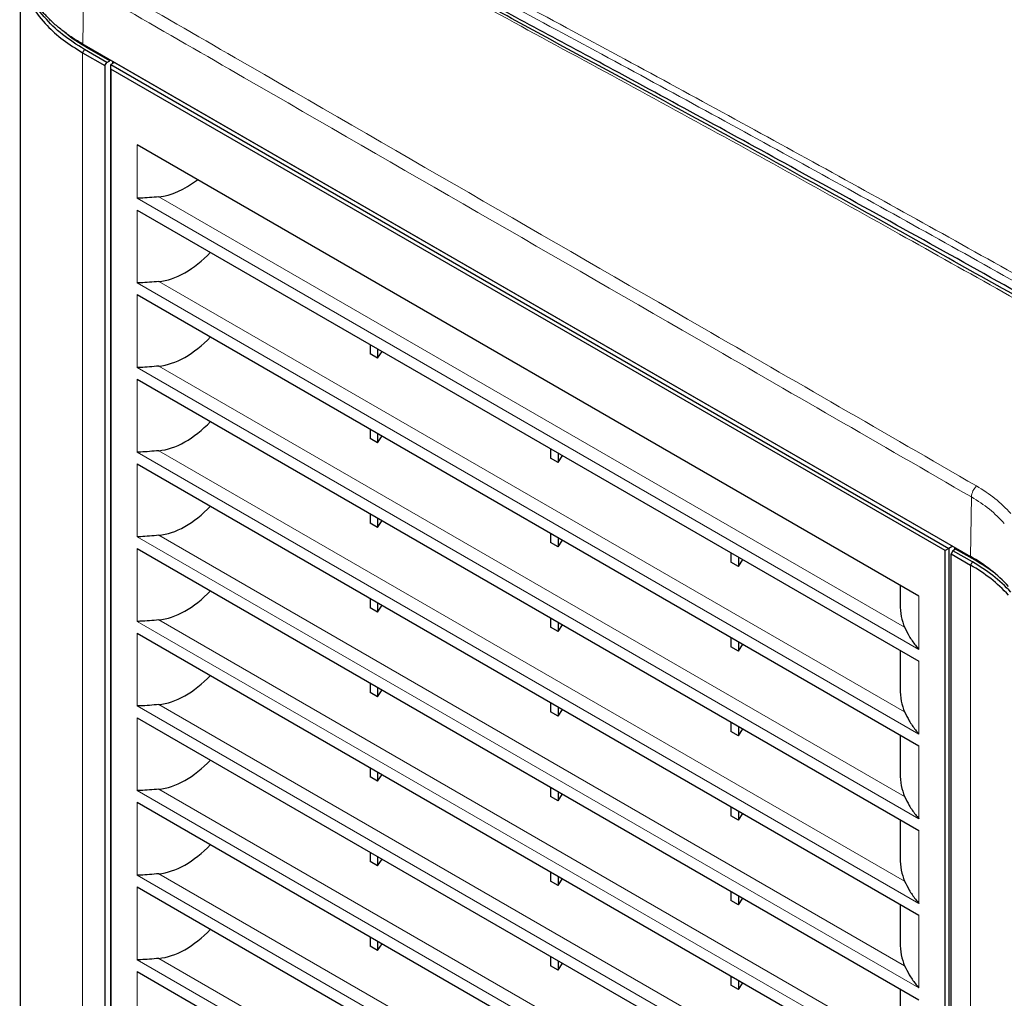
# Model space of a CAD drawing. Header units: millimetres. Extents: x 0 to 1118, y 0 to 864.
# Tile 103 of 117: x 802 to 839, y 649 to 686. Entities that reach past the tile are written whole.
import ezdxf

# ---------------------------------------------------------------- set-up
doc = ezdxf.new("R2010")
doc.units = ezdxf.units.MM

msp = doc.modelspace()

# ---------------------------------------------------------------- linework, layer by layer
at = {"color": 7, "linetype": 'Continuous', "lineweight": 25}
for p, q in [((801.593, 687.6402), (801.593, 639.791)), ((803.9371, 684.7011), (804.0066, 684.6609)), ((803.9392, 684.6998), (837.3495, 665.4125)), ((803.936, 684.3751), (804.7767, 683.8898)), ((804.8487, 684.0115), (804.0067, 684.4976)), ((837.3607, 665.4061), (804.0075, 684.6604)), ((804.9566, 684.0717), (804.1127, 684.5588)), ((804.7767, 683.8898), (804.8487, 684.0115)), ((804.8487, 684.0115), (804.9566, 684.0717)), ((804.9566, 684.0717), (804.9566, 684.1125)), ((805.1316, 684.0115), (804.9962, 683.9277)), ((804.9987, 683.7601), (804.9962, 683.9277)), ((804.9962, 683.9277), (836.5357, 665.7204)), ((804.9962, 635.9123), (804.9962, 683.9277)), ((805.0645, 684.0502), (805.0645, 683.9699)), ((804.7767, 683.8898), (804.7767, 636.0405)), ((836.3918, 665.6373), (804.9987, 683.7601)), ((804.9987, 683.7601), (804.9987, 635.9138)), ((835.4031, 663.9232), (805.9874, 680.9045)), ((805.9874, 678.4549), (835.4031, 661.4736)), ((805.9874, 675.2704), (835.4031, 658.2891)), ((814.7556, 673.3932), (814.7556, 673.0402)), ((815.0384, 673.2299), (815.0384, 672.8769)), ((815.0384, 672.8769), (814.7556, 673.0402)), ((815.0384, 672.8769), (815.2021, 673.1354)), ((805.9874, 672.0859), (835.4031, 655.1046)), ((814.7556, 670.2087), (814.7556, 669.8557)), ((815.0384, 669.6924), (814.7556, 669.8557)), ((815.0384, 670.0454), (815.0384, 669.6924)), ((815.0384, 669.6924), (815.2021, 669.9509)), ((821.5438, 669.4744), (821.5438, 669.1214)), ((821.8266, 668.9582), (821.5438, 669.1214)), ((821.8266, 669.3111), (821.8266, 668.9582)), ((821.8266, 668.9582), (821.9903, 669.2166)), ((805.9874, 668.9014), (835.4031, 651.9201)), ((814.7556, 667.0241), (814.7556, 666.6712)), ((815.0384, 666.5079), (814.7556, 666.6712)), ((815.0384, 666.8609), (815.0384, 666.5079)), ((815.0384, 666.5079), (815.2021, 666.7664)), ((821.5438, 666.2899), (821.5438, 665.9369)), ((821.8266, 665.7736), (821.5438, 665.9369)), ((821.8266, 666.1266), (821.8266, 665.7736)), ((821.8266, 665.7736), (821.9903, 666.0321)), ((836.6759, 665.8014), (836.5357, 665.7204)), ((805.9874, 665.7169), (835.4031, 648.7356)), ((828.332, 665.5557), (828.332, 665.2027)), ((836.5357, 665.7204), (836.3918, 665.6373)), ((836.3918, 639.3242), (836.3918, 665.6373)), ((836.5357, 665.7204), (836.5357, 639.3665)), ((836.6833, 665.6338), (836.6138, 665.5106)), ((836.6138, 665.5106), (837.3472, 665.0872)), ((836.6138, 639.3873), (836.6138, 665.5106)), ((836.7875, 665.6961), (836.6833, 665.6338)), ((837.4179, 665.2097), (836.6833, 665.6338)), ((836.7515, 665.6746), (836.7515, 665.7577)), ((836.7875, 665.7369), (836.7875, 665.6961)), ((837.5239, 665.2709), (836.7875, 665.6961)), ((828.6148, 665.0394), (828.332, 665.2027)), ((828.6148, 665.3924), (828.6148, 665.0394)), ((828.6148, 665.0394), (828.7785, 665.2979)), ((834.7001, 664.329), (834.7001, 663.6294)), ((814.7556, 663.8396), (814.7556, 663.4867)), ((815.0384, 663.6764), (815.0384, 663.3234)), ((815.0384, 663.3234), (815.2021, 663.5819)), ((815.0384, 663.3234), (814.7556, 663.4867)), ((821.5438, 663.1054), (821.5438, 662.7524)), ((821.8266, 662.9421), (821.8266, 662.5891)), ((821.8266, 662.5891), (821.9903, 662.8476)), ((805.9874, 662.5324), (835.4031, 645.5511)), ((821.8266, 662.5891), (821.5438, 662.7524)), ((828.332, 662.3711), (828.332, 662.0182)), ((828.6148, 662.2079), (828.6148, 661.8549)), ((828.6148, 661.8549), (828.7785, 662.1134)), ((828.6148, 661.8549), (828.332, 662.0182)), ((834.7001, 661.8794), (834.7001, 660.4449)), ((814.7556, 660.6551), (814.7556, 660.3022)), ((815.0384, 660.1389), (814.7556, 660.3022)), ((815.0384, 660.4918), (815.0384, 660.1389)), ((815.0384, 660.1389), (815.2021, 660.3974)), ((821.5438, 659.9209), (821.5438, 659.5679)), ((821.8266, 659.4046), (821.5438, 659.5679)), ((821.8266, 659.7576), (821.8266, 659.4046)), ((821.8266, 659.4046), (821.9903, 659.6631)), ((805.9874, 659.3478), (835.4031, 642.3666)), ((828.332, 659.1866), (828.332, 658.8337)), ((828.6148, 658.6704), (828.332, 658.8337)), ((828.6148, 659.0234), (828.6148, 658.6704)), ((828.6148, 658.6704), (828.7785, 658.9289)), ((834.7001, 658.6949), (834.7001, 657.2604)), ((814.7556, 657.4706), (814.7556, 657.1176)), ((815.0384, 657.3073), (815.0384, 656.9544)), ((815.0384, 656.9544), (814.7556, 657.1176)), ((815.0384, 656.9544), (815.2021, 657.2129)), ((821.5438, 656.7364), (821.5438, 656.3834)), ((821.8266, 656.5731), (821.8266, 656.2201)), ((805.9874, 656.1633), (835.4031, 639.182)), ((821.8266, 656.2201), (821.5438, 656.3834)), ((821.8266, 656.2201), (821.9903, 656.4786)), ((828.332, 656.0021), (828.332, 655.6491)), ((828.6148, 655.8388), (828.6148, 655.4859)), ((828.6148, 655.4859), (828.332, 655.6491)), ((828.6148, 655.4859), (828.7785, 655.7444)), ((834.7001, 655.5104), (834.7001, 654.0758)), ((814.7556, 654.2861), (814.7556, 653.9331)), ((815.0384, 653.7699), (814.7556, 653.9331)), ((815.0384, 654.1228), (815.0384, 653.7699)), ((815.0384, 653.7699), (815.2021, 654.0283)), ((821.5438, 653.5519), (821.5438, 653.1989)), ((821.8266, 653.0356), (821.5438, 653.1989)), ((821.8266, 653.3886), (821.8266, 653.0356)), ((821.8266, 653.0356), (821.9903, 653.2941)), ((805.9874, 652.9788), (832.912, 637.4356)), ((828.332, 652.8176), (828.332, 652.4646)), ((828.6148, 652.3014), (828.332, 652.4646)), ((828.6148, 652.6543), (828.6148, 652.3014)), ((828.6148, 652.3014), (828.7785, 652.5598)), ((834.7001, 652.3259), (834.7001, 650.8913)), ((814.7556, 651.1016), (814.7556, 650.7486)), ((815.0384, 650.5853), (814.7556, 650.7486)), ((815.0384, 650.9383), (815.0384, 650.5853)), ((815.0384, 650.5853), (815.2021, 650.8438)), ((821.5438, 650.3674), (821.5438, 650.0144)), ((821.8266, 649.8511), (821.5438, 650.0144)), ((821.8266, 650.2041), (821.8266, 649.8511)), ((821.8266, 649.8511), (821.9903, 650.1096)), ((805.9874, 649.7943), (830.1538, 635.8434)), ((828.332, 649.6331), (828.332, 649.2801)), ((828.6148, 649.4698), (828.6148, 649.1168)), ((828.6148, 649.1168), (828.332, 649.2801)), ((828.6148, 649.1168), (828.7785, 649.3753)), ((834.7001, 649.1414), (834.7001, 647.7068))]:
    msp.add_line(p, q, dxfattribs=at)
at = {"color": 7, "linetype": 'Continuous', "lineweight": 18}
for p, q in [((803.9724, 686.9106), (803.9392, 684.6998)), ((804.0075, 684.6604), (803.9392, 684.6998)), ((804.0067, 684.4976), (803.936, 684.3751)), ((803.936, 684.3751), (803.936, 636.5258)), ((804.1127, 684.5997), (804.1127, 684.5588)), ((805.9874, 680.9045), (805.9874, 678.896)), ((805.9874, 678.896), (835.4031, 661.9147)), ((806.8036, 678.951), (834.8676, 662.75)), ((805.9874, 678.4549), (805.9874, 675.7115)), ((805.9874, 675.7115), (835.4031, 658.7302)), ((806.8036, 675.7665), (834.8676, 659.5655)), ((805.9874, 675.2704), (805.9874, 672.527)), ((805.9874, 672.527), (835.4031, 655.5457)), ((806.8036, 672.582), (834.8676, 656.381)), ((805.9874, 672.0859), (805.9874, 669.3425)), ((805.9874, 669.3425), (835.4031, 652.3612)), ((806.8036, 669.3975), (834.8676, 653.1965)), ((805.9874, 668.9014), (805.9874, 666.158)), ((837.3831, 667.656), (837.3495, 665.4125)), ((805.9874, 666.158), (835.4031, 649.1767)), ((806.8036, 666.213), (834.8676, 650.012)), ((805.9874, 665.7169), (805.9874, 662.9735)), ((837.4179, 665.2097), (837.3472, 665.0872)), ((837.3472, 665.0872), (837.3472, 639.5145)), ((837.5239, 665.3086), (837.5239, 665.2709)), ((835.4031, 661.9147), (835.4031, 663.9232)), ((805.9874, 662.9735), (835.4031, 645.9922)), ((806.8036, 663.0285), (834.8676, 646.8275)), ((805.9874, 662.5324), (805.9874, 659.789)), ((835.4031, 658.7302), (835.4031, 661.4736)), ((806.8036, 659.8439), (834.8676, 643.643)), ((805.9874, 659.789), (835.4031, 642.8077)), ((805.9874, 659.3478), (805.9874, 656.6045)), ((835.4031, 655.5457), (835.4031, 658.2891)), ((805.9874, 656.6045), (835.4031, 639.6232)), ((806.8036, 656.6594), (834.8676, 640.4584)), ((805.9874, 656.1633), (805.9874, 653.42)), ((835.4031, 652.3612), (835.4031, 655.1046)), ((805.9874, 653.42), (833.2941, 637.6562)), ((805.9894, 653.42), (805.9874, 653.42)), ((806.8036, 653.4749), (833.7498, 637.9193)), ((805.9874, 652.9788), (805.9874, 650.2354)), ((835.4031, 649.1767), (835.4031, 651.9201)), ((805.9874, 650.2354), (830.5359, 636.0639)), ((806.8036, 650.2904), (830.9916, 636.327)), ((805.9874, 649.7943), (805.9874, 647.0509))]:
    msp.add_line(p, q, dxfattribs=at)
msp.add_arc((838.0107, 667.617), 0.6288, 134.05874, 176.44797, dxfattribs=at)
at = {"color": 7, "linetype": 'Continuous', "lineweight": 25}
for centre, radius, start, end in [((834.4553, 660.2543), 5.9147, 43.01454, 60.70411), ((834.4547, 659.932), 5.9112, 43.0144, 60.70413), ((834.4892, 659.9901), 5.9851, 43.0144, 60.70413), ((834.0557, 659.2287), 6.9669, 52.85705, 60.14456)]:
    msp.add_arc(centre, radius, start, end, dxfattribs=at)
for centre, start_param, end_param in [((807.6845, 681.8584), 3.5803011, 4.1955617), ((807.6845, 678.6739), 3.5803011, 4.4137892), ((807.6845, 675.4893), 3.5803011, 4.4137892), ((807.6845, 672.3048), 3.5803011, 4.4137892), ((807.6845, 669.1203), 3.5803011, 4.4137892), ((807.6845, 665.9358), 3.5803011, 4.4137892), ((837.1001, 664.8771), 2.3853092, 2.7611135), ((807.6845, 662.7513), 3.5803011, 4.4137892), ((837.1001, 661.6926), 2.3853092, 2.7611135), ((807.6845, 659.5668), 3.5803011, 4.4137892), ((837.1001, 658.5081), 2.3853092, 2.7611135), ((807.6845, 656.3823), 3.5803011, 4.4137892), ((837.1001, 655.3236), 2.3853092, 2.7611135), ((807.6845, 653.1978), 3.5803011, 4.4137892), ((837.1001, 652.139), 2.3853092, 2.7611135)]:
    msp.add_ellipse(centre, major_axis=(1.7457, 2.7145), ratio=0.6067114, start_param=start_param, end_param=end_param, dxfattribs=at)
for points, knots in [([(803.9392, 684.6998), (803.873, 684.7389), (803.6743, 684.8562), (803.365, 685.0638), (803.0237, 685.3265), (802.7157, 685.6024), (802.4422, 685.8901), (802.2049, 686.1884), (802.0053, 686.4964), (801.8443, 686.8118), (801.7217, 687.1324), (801.6401, 687.4569), (801.5975, 687.7535), (801.6005, 687.9419), (801.6018, 688.021)], [0, 0, 0, 0, 0.0445334, 0.1336426, 0.222751, 0.3118591, 0.4009676, 0.4900769, 0.5791868, 0.6682955, 0.7574037, 0.8465119, 0.9356207, 1, 1, 1, 1]), ([(801.6105, 687.7284), (801.6039, 687.6852), (801.5587, 687.3878), (801.6923, 686.829), (802.016, 686.0869), (802.5405, 685.4257), (803.1797, 684.8477), (803.6823, 684.5337), (803.936, 684.3751)], [0, 0, 0, 0, 0.0350453, 0.2416222, 0.4481954, 0.6547685, 0.8257152, 1, 1, 1, 1]), ([(804.0067, 684.4976), (803.7201, 684.6789), (803.1318, 685.0512), (802.4658, 685.722), (802.0589, 686.2579), (801.9624, 686.5735), (801.9468, 686.6247)], [0, 0, 0, 0, 0.29746447, 0.61065449, 0.9368248, 1, 1, 1, 1]), ([(883.6129, 648.9131), (883.1992, 649.1671), (882.2124, 649.7729), (879.996, 651.1432), (876.0172, 653.5736), (870.4465, 656.9496), (863.9423, 660.8357), (857.4412, 664.6686), (850.9417, 668.4482), (844.4431, 672.1746), (837.9448, 675.8502), (831.7268, 679.3118), (825.9421, 682.5069), (821.423, 684.9207), (818.8075, 686.3638), (817.9341, 686.8276), (817.9325, 686.8285)], [0, 0, 0, 0, 0.0188746, 0.04502246, 0.10149509, 0.2005934, 0.29962988, 0.39860563, 0.49753788, 0.59644979, 0.69535987, 0.7942897, 0.88030864, 0.95976274, 0.99992767, 1, 1, 1, 1]), ([(883.9592, 648.8393), (883.3561, 649.2135), (882.1499, 649.9618), (879.996, 651.2915), (876.7535, 653.2836), (871.0951, 656.7302), (863.6892, 661.1714), (855.2803, 666.1178), (847.1962, 670.7859), (839.1111, 675.367), (831.3468, 679.6827), (825.3449, 682.9573), (821.1058, 685.2434), (819.2398, 686.2407), (818.3067, 686.7395)], [0, 0, 0, 0, 0.0275731, 0.0551409, 0.098461, 0.1757773, 0.3137404, 0.4368534, 0.5599435, 0.6830531, 0.8062284, 0.9147063, 0.9573443, 1, 1, 1, 1]), ([(804.1127, 684.5588), (803.8177, 684.731), (803.5029, 684.9147), (803.2766, 685.1351), (803.2624, 685.149)], [0, 0, 0, 0, 0.9370116, 1, 1, 1, 1]), ([(806.8036, 678.951), (806.6829, 678.94), (806.438, 678.9178), (806.1772, 678.8993), (806.0337, 678.896), (805.9884, 678.896), (805.9874, 678.896)], [0, 0, 0, 0, 0.3949258, 0.8008272, 0.9959394, 1, 1, 1, 1]), ([(806.8036, 675.7665), (806.6829, 675.7555), (806.438, 675.7333), (806.1772, 675.7148), (806.0337, 675.7115), (805.9884, 675.7115), (805.9874, 675.7115)], [0, 0, 0, 0, 0.3949258, 0.8008272, 0.9959394, 1, 1, 1, 1]), ([(806.8036, 672.582), (806.6829, 672.571), (806.438, 672.5487), (806.1772, 672.5303), (806.0337, 672.527), (805.9884, 672.527), (805.9874, 672.527)], [0, 0, 0, 0, 0.3949258, 0.8008272, 0.9959394, 1, 1, 1, 1]), ([(806.8036, 669.3975), (806.6829, 669.3865), (806.438, 669.3642), (806.1772, 669.3458), (806.0337, 669.3425), (805.9884, 669.3425), (805.9874, 669.3425)], [0, 0, 0, 0, 0.3949258, 0.8008272, 0.9959394, 1, 1, 1, 1]), ([(806.8036, 666.213), (806.6829, 666.202), (806.438, 666.1797), (806.1772, 666.1613), (806.0337, 666.158), (805.9884, 666.158), (805.9874, 666.158)], [0, 0, 0, 0, 0.3949258, 0.8008272, 0.9959394, 1, 1, 1, 1]), ([(806.8036, 663.0285), (806.6829, 663.0175), (806.438, 662.9952), (806.1772, 662.9767), (806.0337, 662.9735), (805.9884, 662.9735), (805.9874, 662.9735)], [0, 0, 0, 0, 0.3949258, 0.8008272, 0.9959394, 1, 1, 1, 1]), ([(834.8676, 662.75), (834.9222, 662.6378), (835.0328, 662.4103), (835.2252, 662.1303), (835.3569, 661.9681), (835.4021, 661.9158), (835.4031, 661.9147)], [0, 0, 0, 0, 0.3949258, 0.8008272, 0.9959394, 1, 1, 1, 1]), ([(806.8036, 659.8439), (806.6829, 659.833), (806.438, 659.8107), (806.1772, 659.7922), (806.0337, 659.789), (805.9884, 659.789), (805.9874, 659.789)], [0, 0, 0, 0, 0.3949258, 0.8008272, 0.9959394, 1, 1, 1, 1]), ([(834.8676, 659.5655), (834.9222, 659.4533), (835.0328, 659.2258), (835.2252, 658.9458), (835.3569, 658.7836), (835.4021, 658.7313), (835.4031, 658.7302)], [0, 0, 0, 0, 0.3949258, 0.8008272, 0.9959394, 1, 1, 1, 1]), ([(806.8036, 656.6594), (806.6829, 656.6485), (806.438, 656.6262), (806.1772, 656.6077), (806.0337, 656.6045), (805.9884, 656.6045), (805.9874, 656.6045)], [0, 0, 0, 0, 0.3949258, 0.8008272, 0.9959394, 1, 1, 1, 1]), ([(834.8676, 656.381), (834.9222, 656.2688), (835.0328, 656.0413), (835.2252, 655.7612), (835.3569, 655.5991), (835.4021, 655.5468), (835.4031, 655.5457)], [0, 0, 0, 0, 0.3949258, 0.8008272, 0.9959394, 1, 1, 1, 1]), ([(806.8036, 653.4749), (806.6829, 653.464), (806.438, 653.4417), (806.1772, 653.4232), (806.0344, 653.42), (805.9897, 653.42), (805.9894, 653.42)], [0, 0, 0, 0, 0.3960679, 0.8031431, 0.9988194, 1, 1, 1, 1]), ([(834.8676, 653.1965), (834.9222, 653.0843), (835.0328, 652.8568), (835.2252, 652.5767), (835.3569, 652.4146), (835.4021, 652.3623), (835.4031, 652.3612)], [0, 0, 0, 0, 0.3949258, 0.8008272, 0.9959394, 1, 1, 1, 1]), ([(806.8036, 650.2904), (806.6829, 650.2794), (806.438, 650.2572), (806.1772, 650.2387), (806.0337, 650.2355), (805.9884, 650.2354), (805.9874, 650.2354)], [0, 0, 0, 0, 0.3949258, 0.8008272, 0.9959394, 1, 1, 1, 1]), ([(834.8676, 650.012), (834.9222, 649.8998), (835.0328, 649.6723), (835.2252, 649.3922), (835.3569, 649.2301), (835.4021, 649.1778), (835.4031, 649.1767)], [0, 0, 0, 0, 0.3949258, 0.8008272, 0.9959394, 1, 1, 1, 1])]:
    msp.add_open_spline(points, degree=3, knots=knots, dxfattribs=at)
at = {"color": 7, "linetype": 'Continuous', "lineweight": 18}
for points, knots in [([(818.4881, 687.2737), (819.1382, 686.9264), (822.3887, 685.19), (828.2398, 682.0208), (836.0435, 677.7158), (843.8485, 673.3282), (851.6538, 668.8592), (859.4605, 664.3097), (867.4774, 659.5489), (874.3172, 655.4312), (879.9233, 651.9665), (882.7508, 650.2287), (884.1645, 649.3598)], [0, 0, 0, 0, 0.0297059, 0.1485272, 0.2673484, 0.3861697, 0.504991, 0.6238123, 0.7426336, 0.8713103, 0.935656, 1, 1, 1, 1]), ([(837.3831, 667.656), (833.9395, 669.6432), (824.6344, 675.0129), (813.8638, 681.2112), (806.1706, 685.6549), (804.3388, 686.7013), (803.9724, 686.9106)], [0, 0, 0, 0, 0.3092099, 0.8355251, 0.9671041, 1, 1, 1, 1]), ([(804.4623, 687.2023), (804.4623, 687.2023), (804.7382, 687.0423), (806.4728, 686.0363), (814.074, 681.6467), (824.8285, 675.429), (834.1308, 670.057), (837.5734, 668.0689)], [0, 0, 0, 0, 0.00000026, 0.02509985, 0.1577512, 0.68830211, 1, 1, 1, 1]), ([(884.0237, 649.154), (884.0237, 649.154), (882.6013, 650.0201), (879.7863, 651.7621), (874.1742, 655.2246), (867.338, 659.3429), (859.3212, 664.1028), (851.5158, 668.6518), (843.7114, 673.1202), (835.9074, 677.5072), (828.1047, 681.8117), (822.254, 684.9807), (819.0036, 686.7171), (818.3533, 687.0645)], [0, 0, 0, 0, 0.0000001, 0.0643525, 0.1287065, 0.2573784, 0.3761953, 0.4950122, 0.6138291, 0.732646, 0.8514629, 0.9702798, 1, 1, 1, 1]), ([(883.4856, 648.8827), (882.8346, 649.2834), (879.5798, 651.2864), (873.7211, 654.8544), (865.9095, 659.5418), (858.0984, 664.1562), (850.2877, 668.698), (842.4793, 673.1673), (834.4588, 677.6792), (827.6484, 681.4596), (822.0075, 684.5146), (819.2051, 686.038), (817.8039, 686.7997)], [0, 0, 0, 0, 0.0297218, 0.1486038, 0.2674856, 0.3863673, 0.5052488, 0.6241304, 0.743012, 0.8715006, 0.9357506, 1, 1, 1, 1]), ([(837.5734, 668.0689), (837.8128, 667.9186), (838.2959, 667.6153), (838.6732, 667.2287), (838.8635, 667.0337)], [0, 0, 0, 0, 0.4955763, 1, 1, 1, 1]), ([(838.618, 666.6603), (838.4394, 666.8451), (838.0791, 667.218), (837.6165, 667.5091), (837.3831, 667.656)], [0, 0, 0, 0, 0.4954917, 1, 1, 1, 1])]:
    msp.add_open_spline(points, degree=3, knots=knots, dxfattribs=at)

doc.saveas('drawing.dxf')
